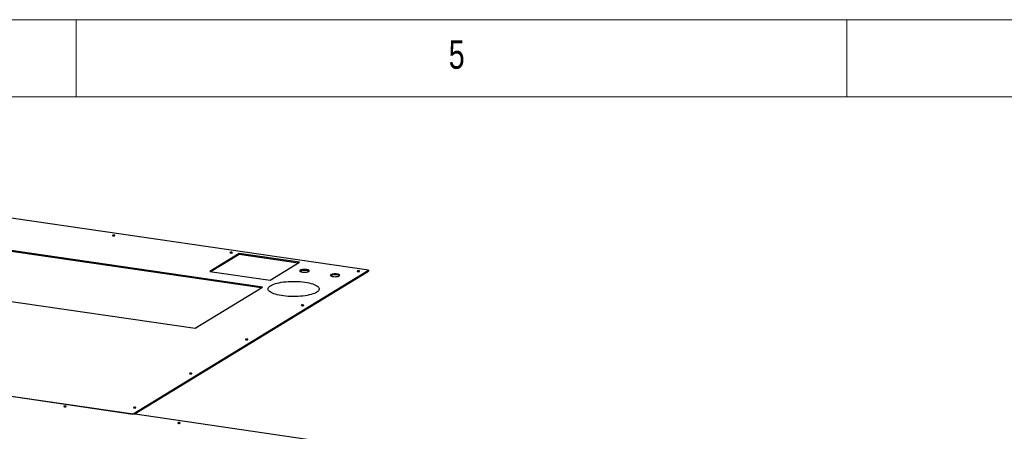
# Model space of a CAD drawing. Header units: millimetres. Extents: x 5 to 589, y 5 to 415.
# Tile 43 of 85: x 193 to 257, y 388 to 415. Entities that reach past the tile are written whole.
import ezdxf

# ---------------------------------------------------------------- set-up
doc = ezdxf.new("R2010")
doc.units = ezdxf.units.MM
doc.layers.add('NOTES', color=6, linetype='Continuous')
doc.layers.add('TRAIT-FORT', color=4, linetype='Continuous', lineweight=25)
doc.styles.add('SLDTEXTSTYLE0', font='TXT', dxfattribs={"width": 0.75})

msp = doc.modelspace()

# ---------------------------------------------------------------- linework, layer by layer
at = {"color": 7, "linetype": 'Continuous', "lineweight": 18}
for p, q in [((589, 415), (5, 415)), ((197, 415), (197, 410)), ((247, 410), (247, 415)), ((584, 410), (10, 410))]:
    msp.add_line(p, q, dxfattribs=at)
at = {"layer": 'TRAIT-FORT', "color": 4, "linetype": 'Continuous', "lineweight": 25}
for p, q in [((215.967, 398.741), (167.531, 405.811)), ((209.072, 397.635), (189.153, 400.543)), ((208.989, 397.585), (189.153, 400.48)), ((207.573, 399.822), (205.664, 398.657)), ((207.573, 399.759), (205.746, 398.645)), ((211.479, 399.251), (207.573, 399.822)), ((207.573, 399.759), (207.573, 399.822)), ((211.397, 399.201), (207.573, 399.759)), ((200.681, 389.416), (215.967, 398.741)), ((200.755, 389.399), (215.967, 398.678)), ((209.57, 398.087), (211.479, 399.251)), ((215.967, 398.741), (215.967, 398.678)), ((205.664, 398.657), (209.57, 398.087)), ((184.788, 397.88), (204.707, 394.972)), ((204.707, 394.972), (209.072, 397.635)), ((152.246, 396.487), (200.681, 389.416)), ((183.512, 391.909), (200.664, 389.406)), ((200.673, 389.411), (200.664, 389.406)), ((211.983, 387.76), (200.673, 389.411)), ((200.681, 389.41), (200.681, 389.416))]:
    msp.add_line(p, q, dxfattribs=at)
at = {"layer": 'TRAIT-FORT', "color": 4, "linetype": 'Continuous', "lineweight": 25, "flags": 128}
for points in [[(199.458, 401.013), (199.429, 401.016), (199.398, 401.014), (199.372, 401.01), (199.354, 401.003), (199.346, 400.994), (199.35, 400.985), (199.365, 400.977), (199.39, 400.971), (199.419, 400.969), (199.449, 400.97), (199.476, 400.975), (199.494, 400.982), (199.502, 400.991), (199.498, 401), (199.483, 401.008), (199.458, 401.013)], [(207.085, 399.9), (207.056, 399.902), (207.026, 399.901), (206.999, 399.896), (206.981, 399.889), (206.973, 399.88), (206.977, 399.871), (206.992, 399.863), (207.017, 399.858), (207.046, 399.856), (207.076, 399.857), (207.103, 399.861), (207.121, 399.869), (207.129, 399.877), (207.125, 399.886), (207.11, 399.894), (207.085, 399.9)], [(211.94, 398.781), (211.876, 398.788), (211.808, 398.791), (211.74, 398.788), (211.676, 398.782), (211.618, 398.771), (211.569, 398.757), (211.533, 398.74), (211.51, 398.721), (211.502, 398.7), (211.509, 398.68), (211.531, 398.661), (211.567, 398.644), (211.615, 398.629), (211.673, 398.618), (211.737, 398.611), (211.804, 398.609), (211.872, 398.611), (211.937, 398.618), (211.995, 398.628), (212.043, 398.643), (212.08, 398.66), (212.103, 398.679), (212.111, 398.699), (212.103, 398.719), (212.081, 398.739), (212.045, 398.756), (211.997, 398.77), (211.94, 398.781)], [(211.94, 398.719), (211.876, 398.726), (211.808, 398.728), (211.74, 398.726), (211.676, 398.72), (211.618, 398.709), (211.569, 398.695), (211.533, 398.678), (211.52, 398.669)], [(215.344, 398.694), (215.314, 398.697), (215.284, 398.695), (215.257, 398.691), (215.239, 398.684), (215.231, 398.675), (215.235, 398.666), (215.25, 398.658), (215.275, 398.652), (215.304, 398.65), (215.335, 398.651), (215.361, 398.656), (215.379, 398.663), (215.387, 398.672), (215.383, 398.681), (215.368, 398.689), (215.344, 398.694)], [(213.924, 398.492), (213.86, 398.499), (213.792, 398.501), (213.725, 398.499), (213.66, 398.492), (213.602, 398.482), (213.554, 398.467), (213.517, 398.45), (213.494, 398.431), (213.486, 398.411), (213.493, 398.391), (213.516, 398.371), (213.551, 398.354), (213.599, 398.34), (213.657, 398.329), (213.721, 398.322), (213.789, 398.319), (213.857, 398.322), (213.921, 398.328), (213.979, 398.339), (214.027, 398.353), (214.064, 398.37), (214.087, 398.389), (214.095, 398.41), (214.088, 398.43), (214.066, 398.449), (214.03, 398.466), (213.982, 398.481), (213.924, 398.492)], [(213.924, 398.429), (213.86, 398.436), (213.792, 398.439), (213.725, 398.437), (213.66, 398.43), (213.602, 398.419), (213.554, 398.405), (213.517, 398.388), (213.505, 398.379)], [(211.834, 397.967), (211.974, 397.944), (212.106, 397.917), (212.229, 397.886), (212.341, 397.852), (212.442, 397.815), (212.531, 397.775), (212.606, 397.733), (212.667, 397.689), (212.713, 397.643), (212.744, 397.596), (212.761, 397.549), (212.761, 397.501), (212.747, 397.454), (212.717, 397.407), (212.671, 397.361), (212.612, 397.317), (212.538, 397.274), (212.451, 397.234), (212.351, 397.197), (212.24, 397.163), (212.118, 397.132), (211.987, 397.104), (211.847, 397.081), (211.701, 397.062), (211.549, 397.047), (211.393, 397.036), (211.234, 397.03), (211.074, 397.029), (210.914, 397.032), (210.756, 397.04), (210.602, 397.053), (210.452, 397.069), (210.308, 397.09), (210.172, 397.115), (210.044, 397.144), (209.926, 397.177), (209.82, 397.212), (209.725, 397.251), (209.643, 397.292), (209.575, 397.335), (209.521, 397.38), (209.482, 397.426), (209.458, 397.474), (209.45, 397.521), (209.457, 397.569), (209.479, 397.616), (209.517, 397.663), (209.569, 397.708), (209.636, 397.751), (209.717, 397.792), (209.81, 397.831), (209.916, 397.867), (210.033, 397.9), (210.159, 397.929), (210.295, 397.954), (210.438, 397.975), (210.587, 397.992), (210.742, 398.005), (210.899, 398.013), (211.059, 398.017), (211.219, 398.016), (211.378, 398.01), (211.534, 398), (211.687, 397.986), (211.834, 397.967)], [(211.715, 396.481), (211.685, 396.483), (211.655, 396.482), (211.629, 396.477), (211.61, 396.47), (211.602, 396.461), (211.607, 396.452), (211.622, 396.444), (211.646, 396.439), (211.676, 396.437), (211.706, 396.438), (211.732, 396.442), (211.751, 396.45), (211.759, 396.458), (211.755, 396.467), (211.739, 396.475), (211.715, 396.481)], [(208.086, 394.267), (208.057, 394.27), (208.027, 394.269), (208, 394.264), (207.982, 394.257), (207.974, 394.248), (207.978, 394.239), (207.993, 394.231), (208.018, 394.225), (208.047, 394.223), (208.077, 394.224), (208.104, 394.229), (208.122, 394.236), (208.13, 394.245), (208.126, 394.254), (208.111, 394.262), (208.086, 394.267)], [(204.458, 392.054), (204.428, 392.056), (204.398, 392.055), (204.372, 392.051), (204.353, 392.043), (204.345, 392.034), (204.349, 392.025), (204.365, 392.018), (204.389, 392.012), (204.419, 392.01), (204.449, 392.011), (204.475, 392.016), (204.494, 392.023), (204.502, 392.032), (204.497, 392.041), (204.482, 392.048), (204.458, 392.054)], [(196.301, 389.923), (196.272, 389.925), (196.242, 389.924), (196.215, 389.92), (196.197, 389.912), (196.189, 389.904), (196.193, 389.895), (196.208, 389.887), (196.233, 389.881), (196.262, 389.879), (196.292, 389.88), (196.319, 389.885), (196.337, 389.892), (196.345, 389.901), (196.341, 389.91), (196.326, 389.918), (196.301, 389.923)], [(200.829, 389.841), (200.8, 389.843), (200.769, 389.842), (200.743, 389.837), (200.725, 389.83), (200.717, 389.821), (200.721, 389.812), (200.736, 389.804), (200.761, 389.799), (200.79, 389.796), (200.82, 389.797), (200.847, 389.802), (200.865, 389.809), (200.873, 389.818), (200.869, 389.827), (200.854, 389.835), (200.829, 389.841)], [(203.698, 388.844), (203.668, 388.846), (203.638, 388.845), (203.611, 388.84), (203.593, 388.833), (203.585, 388.824), (203.589, 388.815), (203.604, 388.807), (203.629, 388.802), (203.658, 388.799), (203.689, 388.8), (203.715, 388.805), (203.733, 388.812), (203.741, 388.821), (203.737, 388.83), (203.722, 388.838), (203.698, 388.844)]]:
    msp.add_lwpolyline(points, dxfattribs=at)
at = {"layer": 'TRAIT-FORT', "color": 4, "linetype": 'Continuous', "lineweight": 25}
for centre in [(211.919, 398.401), (213.903, 398.111)]:
    msp.add_arc(centre, 0.319, 57.0958, 86.22812, dxfattribs=at)

# ---------------------------------------------------------------- texts
at = {"layer": 'NOTES', "color": 211, "insert": (221.167, 413.668), "char_height": 1.852, "attachment_point": 1, "style": 'SLDTEXTSTYLE0'}
msp.add_mtext('5', dxfattribs=at)

doc.saveas('drawing.dxf')
